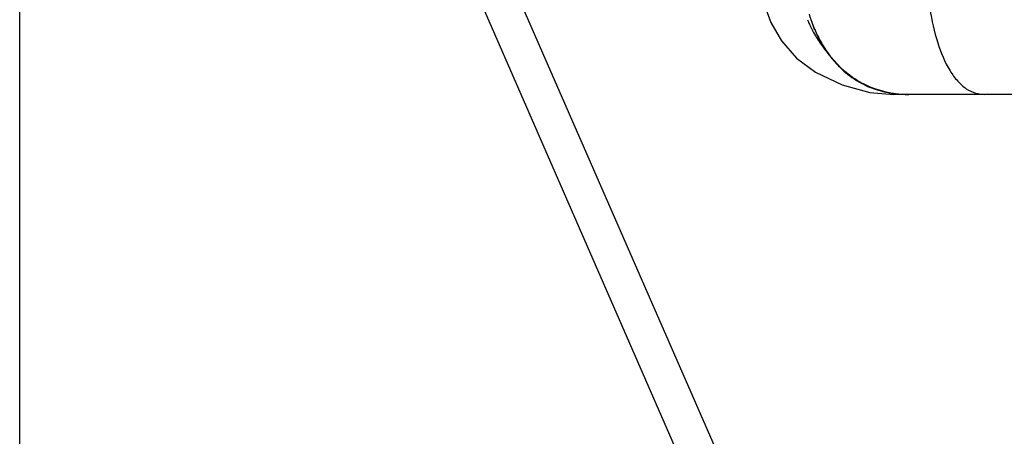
# Model space of a CAD drawing. Header units: millimetres. Extents: x 0 to 2550, y 0 to 1188.
# Tile 165 of 218: x 1287 to 1441, y 514 to 579. Entities that reach past the tile are written whole.
import ezdxf

# ---------------------------------------------------------------- set-up
doc = ezdxf.new("R2010")
doc.units = ezdxf.units.MM
doc.header["$LTSCALE"] = 46.255
doc.layers.get('0').update_dxf_attribs({"linetype": 'CONTINUOUS'})
for name, color, linetype in [('M2000901_PBL49', 7, 'CONTINUOUS'), ('M2000901_PBL66', 7, 'CONTINUOUS'), ('M2300301_PBL22', 7, 'CONTINUOUS')]:
    doc.layers.add(name, color=color, linetype=linetype)

# ---------------------------------------------------------------- blocks, each defined once
blk = doc.blocks.new('DD')
at = {"color": 134}
blk.add_line((694.77, 583.32), (694.77, 993.32), dxfattribs=at)
at = {"layer": 'M2000901_PBL49', "color": 7}
for p, q in [((889.74, 967.68), (891.09, 964.1)), ((891.09, 964.1), (893.84, 959.3)), ((893.84, 959.3), (897.76, 954.83)), ((897.76, 954.83), (902.74, 951.11)), ((902.74, 951.11), (909.7, 947.79)), ((909.7, 947.79), (916.93, 945.85)), ((916.93, 945.85), (923.18, 945.32)), ((927.1, 945.32), (923.18, 945.32)), ((1038.78, 945.32), (929.42, 945.32))]:
    blk.add_line(p, q, dxfattribs=at)
at = {"layer": 'M2000901_PBL49', "color": 2}
for centre, radius, start, end in [((926.47, 975.36), 27.89, 202.0993, 202.8897), ((928.08, 976.05), 29.64, 202.9034, 205.1858), ((930.1, 977), 31.88, 205.1885, 208.0406), ((931.17, 977.56), 33.09, 208.0228, 208.2756), ((931.68, 977.84), 33.67, 208.2879, 214.5398), ((931.72, 977.87), 33.72, 214.5317, 215.7975), ((931.34, 977.58), 33.24, 215.7886, 219.9583)]:
    blk.add_arc(centre, radius, start, end, dxfattribs=at)
at = {"layer": 'M2000901_PBL66', "color": 7}
for p, q in [((901.81, 964.18), (902.32, 962.82)), ((902.32, 962.82), (903.27, 960.65)), ((903.27, 960.65), (904.53, 958.28)), ((904.53, 958.28), (906.24, 955.68)), ((906.24, 955.68), (908.62, 952.87)), ((908.62, 952.87), (912.04, 949.9)), ((912.04, 949.9), (916.41, 947.42)), ((916.41, 947.42), (921.36, 945.88)), ((921.36, 945.88), (923.59, 945.52)), ((922, 945.78), (922.12, 945.75)), ((922.12, 945.75), (922.31, 945.72)), ((922.31, 945.72), (922.56, 945.68)), ((922.56, 945.68), (922.81, 945.64)), ((922.81, 945.64), (923.06, 945.6)), ((923.06, 945.6), (923.31, 945.57)), ((923.31, 945.57), (923.57, 945.53)), ((923.57, 945.53), (923.82, 945.5)), ((923.82, 945.5), (924.08, 945.47)), ((924.08, 945.47), (924.34, 945.45)), ((924.34, 945.45), (924.6, 945.42)), ((924.6, 945.42), (924.86, 945.4)), ((924.86, 945.4), (925.1, 945.39)), ((925.1, 945.39), (925.32, 945.37)), ((925.32, 945.37), (925.53, 945.36)), ((925.53, 945.36), (925.72, 945.35)), ((925.72, 945.35), (925.9, 945.34)), ((925.9, 945.34), (926.06, 945.34)), ((926.06, 945.34), (926.21, 945.33)), ((926.21, 945.33), (926.34, 945.33)), ((926.34, 945.33), (926.44, 945.33)), ((926.44, 945.33), (926.59, 945.32)), ((926.59, 945.32), (927.12, 945.32)), ((926.59, 945.32), (926.74, 945.32)), ((927.1, 945.32), (926.92, 945.32)), ((998.97, 945.32), (927.1, 945.32))]:
    blk.add_line(p, q, dxfattribs=at)
for centre, radius, start, end in [((930.77, 974.14), 30.62, 198.6437, 198.9729), ((932.06, 974.88), 32.09, 203.0682, 211.1076), ((926.94, 974.1), 28.77, 263.32, 265.4906), ((927.03, 975.31), 29.99, 265.4911, 267.6067), ((927.08, 976.47), 31.15, 267.6033, 269.0899), ((927.1, 977.2), 31.88, 269.0865, 269.682), ((927.1, 977.54), 32.22, 269.6816, 270.0002)]:
    blk.add_arc(centre, radius, start, end, dxfattribs=at)
at = {"layer": 'M2000901_PBL66', "color": 2}
for centre, radius, start, end in [((931.96, 974.55), 31.88, 198.9838, 202.4886), ((932.95, 974.95), 32.95, 202.4646, 204.4887), ((932.8, 974.88), 32.78, 204.4848, 208.5517), ((931.94, 974.41), 31.8, 208.5614, 210.7881), ((926.66, 972.04), 26.69, 259.6314, 259.9534), ((926.78, 972.79), 27.46, 259.9685, 263.3273), ((927.1, 975.41), 30.09, 269.0337, 269.3197), ((927.1, 975.6), 30.28, 269.3197, 269.6633)]:
    blk.add_arc(centre, radius, start, end, dxfattribs=at)
for points, knots in [([(932.64, 967.68), (933.08, 964.69), (934.36, 959.13), (936.93, 952.73), (939.73, 948.81), (941.98, 946.77), (944.43, 945.56), (946.14, 945.32), (946.96, 945.32)], [0, 0, 0, 0, 0.317929, 0.597945, 0.717254, 0.821483, 0.913769, 1, 1, 1, 1]), ([(922, 945.77), (919.98, 946.15), (916.16, 947.35), (909.86, 951.24), (906.35, 955.39), (904.59, 958.3)], [0, 0, 0, 0, 0.280487, 0.537079, 1, 1, 1, 1]), ([(904.62, 958.14), (906.32, 955.28), (909.75, 951.19), (915.98, 947.34), (919.81, 946.15), (921.85, 945.78)], [0, 0, 0, 0, 0.456721, 0.714196, 1, 1, 1, 1])]:
    blk.add_open_spline(points, degree=3, knots=knots, dxfattribs=at)
at = {"layer": 'M2000901_PBL66', "color": 7}
blk.add_open_spline([(902.54, 962.31), (902.39, 962.66), (901.86, 963.97), (901.42, 965.31), (901.17, 966.3)], degree=3, knots=[0, 0, 0, 0, 0.273956, 1, 1, 1, 1], dxfattribs=at)
at = {"layer": 'M2300301_PBL22', "color": 7}
for p, q in [((964.27, 651.91), (820.67, 980.94)), ((955.53, 648.1), (811.93, 977.13))]:
    blk.add_line(p, q, dxfattribs=at)

msp = doc.modelspace()

# ---------------------------------------------------------------- block references
at = {"xscale": 0.6, "yscale": 0.6, "zscale": 0.6}
msp.add_blockref('DD', (870, 0), dxfattribs=at)

doc.saveas('drawing.dxf')
